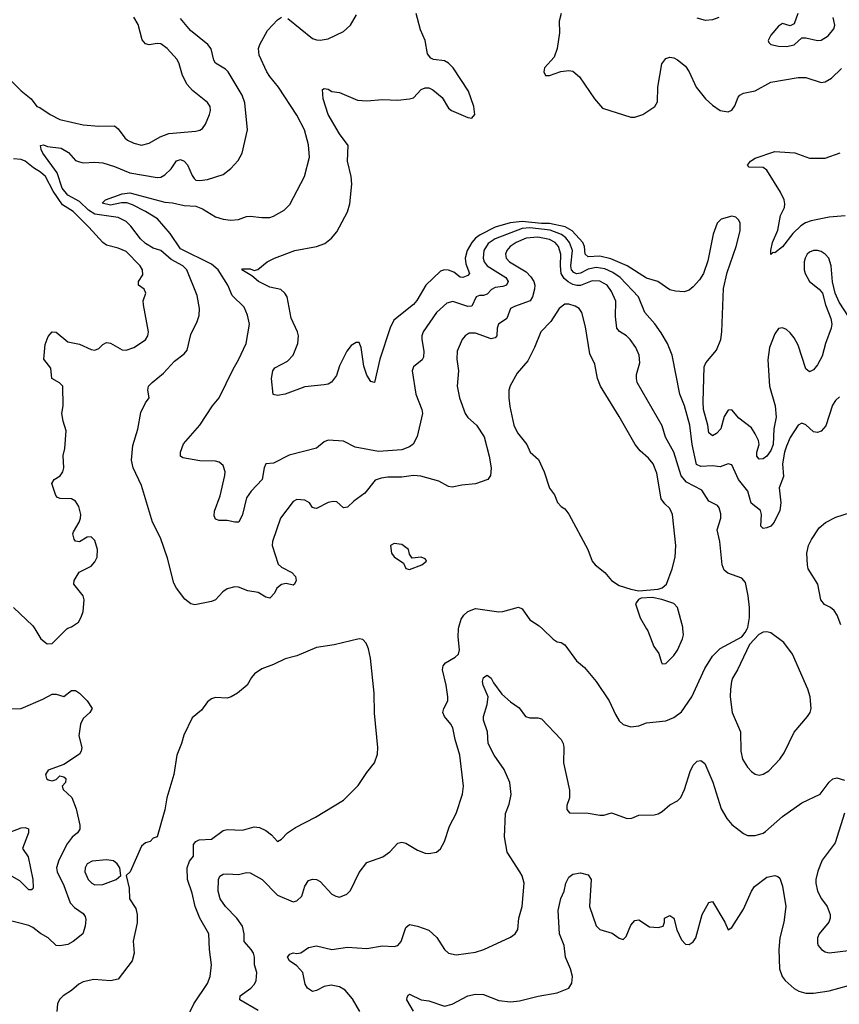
# Model space of a CAD drawing. Header units: inches. Extents: x 1552611 to 1694776, y 811966 to 917215.
# Tile 139 of 256: x 1593963 to 1598183, y 868067 to 873138. Entities that reach past the tile are written whole.
import ezdxf

# ---------------------------------------------------------------- set-up
doc = ezdxf.new("R2010")
doc.units = ezdxf.units.IN
doc.header["$MEASUREMENT"] = 0
doc.layers.add('B5896', color=7, linetype='Continuous')
doc.layers.add('B5897', color=7, linetype='Continuous')

msp = doc.modelspace()

# ---------------------------------------------------------------- linework, layer by layer
at = {"layer": 'B5896', "color": 5}
for points, elevation in [([(1594040, 870000), (1594071.3, 869950), (1594103.5, 869923.5), (1594130, 869924.7), (1594205.3, 870000)], 880), ([(1595190, 868035.6), (1595095.6, 868090), (1595097.7, 868110), (1595152.4, 868150), (1595170.9, 868170), (1595180.8, 868190), (1595183.2, 868230), (1595172, 868270), (1595171.2, 868310), (1595166.8, 868330), (1595155, 868350), (1595118.8, 868390), (1595118.5, 868430), (1595109.2, 868470), (1595080.2, 868510), (1595022.3, 868570), (1594994.9, 868610), (1594985.3, 868650), (1594986.6, 868710), (1594993.8, 868726.2), (1595010, 868736.9), (1595030, 868739.7), (1595090, 868736.2), (1595130, 868745.2), (1595150, 868744.6), (1595211.7, 868710), (1595290, 868628.9), (1595370, 868594.3), (1595390, 868599), (1595415.9, 868624.1), (1595430, 868675.5), (1595450, 868703.7), (1595470, 868712), (1595490, 868710.4), (1595510, 868699.5), (1595570, 868634.4), (1595590, 868623.1), (1595610, 868618.4), (1595646.2, 868633.8), (1595666.5, 868653.5), (1595710, 868744.9), (1595750, 868798), (1595832.9, 868827.1), (1595867.9, 868852.1), (1595910, 868896.3), (1595930, 868901.6), (1595950, 868897.6), (1596010, 868860.4), (1596050, 868846), (1596070, 868843.8), (1596108, 868850), (1596130, 868866.8), (1596150, 868904.7), (1596175.2, 868984.8), (1596209.7, 869050.3), (1596243, 869150), (1596248.2, 869190), (1596229.1, 869350), (1596204.5, 869430), (1596192.4, 869490), (1596182.8, 869510), (1596149.7, 869550), (1596141.7, 869570), (1596146.6, 869590), (1596166.3, 869630), (1596166.3, 869650), (1596159.1, 869710), (1596139.1, 869790), (1596142.6, 869810), (1596154.8, 869825.2), (1596204.7, 869855.3), (1596221.1, 869870), (1596227.6, 869892.4), (1596220.2, 869960.2), (1596222.4, 870000)], 860), ([(1596654.2, 870000), (1596710, 869946.8), (1596730, 869934), (1596750, 869930.7), (1596770, 869918.8), (1596830, 869836.3), (1596870, 869801.6), (1596930.4, 869730), (1596997.6, 869630), (1597030, 869558.8), (1597050, 869527.3), (1597070, 869508.4), (1597110, 869495.3), (1597150, 869500.3), (1597190, 869515.8), (1597290, 869526), (1597330, 869544.2), (1597370, 869573.7), (1597423.7, 869650), (1597490, 869796.4), (1597530, 869859.3), (1597570, 869899.5), (1597680.7, 869959.3), (1597698.7, 869981.3), (1597707.8, 870000)], 860), ([(1597190.5, 870000), (1597196.3, 869990), (1597227.7, 869910), (1597252.8, 869872.8), (1597266.6, 869826.6), (1597270, 869821), (1597290, 869822.8), (1597330, 869863), (1597350, 869890.5), (1597376, 869950), (1597379.7, 869970), (1597377.6, 870000)], 880), ([(1594820.7, 867990), (1594859.3, 868070), (1594930, 868174), (1594943.5, 868210), (1594950.9, 868270), (1594939.2, 868350), (1594936.4, 868430), (1594889.8, 868509.8), (1594865.3, 868570), (1594850, 868639), (1594827.1, 868710), (1594824.4, 868770), (1594836.6, 868803.4), (1594857.7, 868830), (1594857.3, 868890), (1594870, 868905.7), (1594885.8, 868914.2), (1594950, 868917.7), (1595010, 868962.3), (1595030, 868967.7), (1595110, 868964.4), (1595170, 868980.8), (1595197.8, 868977.8), (1595230, 868962), (1595259.3, 868939.3), (1595290, 868905.5), (1595310, 868918), (1595340.9, 868950), (1595382, 868978), (1595486, 869030), (1595630, 869118.4), (1595705.6, 869194.4), (1595750, 869261.6), (1595789.7, 869310.3), (1595804.2, 869355.8), (1595806.3, 869390), (1595790, 869566), (1595786.9, 869670), (1595768.2, 869850), (1595758, 869898), (1595746.3, 869926.3), (1595730, 869946), (1595710, 869949.4), (1595581.1, 869918.9), (1595490, 869905.1), (1595390, 869861.6), (1595330, 869847), (1595270, 869817), (1595210, 869794.5), (1595171.5, 869768.5), (1595155.5, 869750), (1595133, 869710), (1595084, 869670), (1595050.8, 869650), (1595030, 869644.2), (1594970, 869647), (1594950, 869640.9), (1594930, 869625.2), (1594898.3, 869581.7), (1594850, 869542.7), (1594807.3, 869452.7), (1594796.4, 869410), (1594772.4, 869350), (1594756.4, 869250), (1594719.5, 869130), (1594710, 869068), (1594671, 868930), (1594650, 868922), (1594634, 868906), (1594610, 868899), (1594590, 868882), (1594530.8, 868750), (1594511.3, 868730), (1594525.8, 868665.8), (1594527.4, 868610), (1594560.3, 868560.3), (1594566.7, 868530), (1594566.6, 868486.6), (1594547.6, 868392.4), (1594551.5, 868330), (1594541.5, 868290), (1594470, 868195.8), (1594430, 868188.2), (1594344.7, 868195.3), (1594290, 868182), (1594266.8, 868170), (1594230, 868138), (1594186, 868110), (1594168.1, 868091.9), (1594157.3, 868070), (1594153.4, 868030)], 880), ([(1595714.6, 868030), (1595675.8, 868095.8), (1595639, 868139), (1595610, 868156.5), (1595565.8, 868165.8), (1595530, 868159.4), (1595490, 868138.3), (1595470, 868133.5), (1595445.3, 868150), (1595432, 868170), (1595420.3, 868230), (1595390, 868264.4), (1595351.2, 868290), (1595341, 868310), (1595354.2, 868325.8), (1595370, 868331.7), (1595390, 868328.9), (1595410, 868332.4), (1595450, 868360.3), (1595490, 868368.8), (1595570, 868349.2), (1595650, 868361.1), (1595750, 868354), (1595830, 868367.2), (1595890, 868365), (1595910, 868369.2), (1595927.1, 868390), (1595950, 868462.8), (1595970, 868478.4), (1596010.7, 868470), (1596070, 868448.9), (1596110.9, 868410.9), (1596149.4, 868349.4), (1596170, 868330.3), (1596210, 868321.1), (1596310, 868335.8), (1596351.5, 868348.5), (1596490, 868413), (1596514.5, 868430), (1596528.1, 868451.9), (1596533.3, 868510), (1596549.8, 868570.2), (1596559.3, 868690), (1596549, 868729), (1596538, 868750), (1596472.1, 868850), (1596459.2, 868930), (1596464.1, 869050), (1596483, 869097), (1596492.5, 869147.5), (1596486, 869210), (1596456.2, 869276.2), (1596406.2, 869350), (1596375.4, 869410), (1596371, 869470), (1596349.8, 869530), (1596349.8, 869550), (1596369.3, 869610.7), (1596374.5, 869650), (1596349.1, 869710), (1596346.1, 869730), (1596350, 869750.3), (1596370, 869762.6), (1596390, 869746), (1596401.7, 869721.7), (1596444.7, 869664.7), (1596490, 869624.2), (1596534, 869594), (1596566.7, 869550), (1596590, 869541.5), (1596630, 869542), (1596650, 869536.4), (1596750.3, 869430), (1596760.9, 869410), (1596763.6, 869390), (1596762.7, 869310), (1596793, 869170), (1596793, 869130), (1596779.1, 869090), (1596779.1, 869070), (1596793.7, 869053.7), (1596890, 869052), (1596950, 869041.1), (1596970, 869041.3), (1597010, 869052.2), (1597090, 869024.6), (1597114.1, 869025.9), (1597150, 869040.7), (1597230, 869042.4), (1597250, 869048.4), (1597270, 869059.3), (1597310, 869094.9), (1597350, 869114.9), (1597367.4, 869132.6), (1597386.3, 869173.7), (1597414.9, 869265.1), (1597430, 869299.1), (1597450, 869319.1), (1597470, 869323), (1597490, 869307.3), (1597530.8, 869210.8), (1597574.3, 869074.3), (1597603.9, 869023.9), (1597630, 868993.1), (1597690, 868946.4), (1597710, 868937), (1597750, 868936), (1597790, 868949), (1597802.5, 868957.5), (1597890, 869033.7), (1597990, 869103.7), (1598084.5, 869150), (1598130, 869210.6), (1598150, 869228), (1598170, 869232.7), (1598210, 869220.5)], 840), ([(1593866.9, 869586.9), (1593970, 869590.3), (1594082.1, 869637.9), (1594130, 869664.6), (1594150, 869663.7), (1594190, 869652.7), (1594230, 869682.4), (1594250, 869683.7), (1594270.4, 869670), (1594310.4, 869630), (1594336.3, 869590), (1594323, 869570), (1594290, 869538.7), (1594276.2, 869510), (1594267.6, 869450), (1594282.4, 869390), (1594279.3, 869370), (1594270, 869356), (1594190, 869302.7), (1594110, 869272.3), (1594096, 869250), (1594101, 869230), (1594110, 869222.8), (1594130, 869218), (1594150, 869224.7), (1594170, 869242.8), (1594190, 869238.8), (1594201, 869230), (1594198.8, 869210), (1594181, 869190), (1594186.4, 869173.6), (1594231.5, 869131.5), (1594254.1, 869074.1), (1594272.3, 868990), (1594271.6, 868968.4), (1594260.3, 868950), (1594232.7, 868927.3), (1594206.6, 868893.4), (1594164.2, 868810), (1594152.7, 868770), (1594155, 868750), (1594190, 868679.3), (1594222.6, 868590), (1594244.7, 868564.7), (1594290, 868534.3), (1594299.5, 868519.5), (1594303.1, 868503.1), (1594300.5, 868470), (1594287.7, 868430), (1594237.3, 868390), (1594210, 868374.3), (1594170, 868367.3), (1594150, 868369.8), (1594109.1, 868409.1), (1594070, 868431.8), (1594030, 868462.5), (1594010, 868472.2), (1593890, 868503.9)], 860), ([(1598210, 869052), (1598161.9, 868898.1), (1598095.2, 868810), (1598072.8, 868752.8), (1598062.3, 868710), (1598061.1, 868690), (1598070.2, 868650), (1598090.9, 868610.9), (1598120.8, 868570), (1598136.2, 868530), (1598135.8, 868510), (1598128.9, 868490), (1598079.5, 868430), (1598070.4, 868410), (1598070, 868382), (1598073, 868370), (1598090.6, 868350), (1598110, 868337.6), (1598130, 868332), (1598230, 868343.6)], 840), ([(1593890, 868944.6), (1593970, 868975.8), (1593990, 868976.9), (1594008, 868970), (1594007.6, 868950), (1593976.5, 868870), (1594006.3, 868826.3), (1594030.1, 868710), (1594031.2, 868668.8), (1594030, 868662), (1594022.8, 868657.2), (1594010, 868656.9), (1593963.3, 868703.3), (1593899.3, 868739.3)], 840), ([(1595990, 868031.7), (1595955.8, 868090), (1595956.9, 868103.1), (1595963.9, 868116.1), (1595970, 868118.7), (1596030, 868090.3), (1596070, 868084.9), (1596150, 868058), (1596190, 868067.4), (1596269.3, 868110), (1596310, 868119.6), (1596350, 868118), (1596430, 868086.7), (1596490, 868078.9), (1596535.8, 868084.2), (1596631.9, 868108.1), (1596730, 868126), (1596789.7, 868150.3), (1596804.9, 868175.1), (1596809.7, 868210), (1596798.7, 868250), (1596773.1, 868310), (1596766.6, 868370), (1596741.5, 868430), (1596734.5, 868550), (1596748, 868612), (1596766, 868650), (1596774.5, 868690), (1596790, 868721), (1596810, 868737.3), (1596850, 868744.4), (1596890, 868734.4), (1596904.6, 868710), (1596897.2, 868570), (1596930, 868470.6), (1596950, 868452.9), (1597013.1, 868433.1), (1597050, 868407), (1597070, 868400.4), (1597084.4, 868415.6), (1597110, 868474), (1597130, 868499.1), (1597150, 868502.8), (1597206, 868466), (1597250, 868462), (1597275.3, 868470), (1597282, 868490), (1597282, 868510), (1597310, 868524), (1597330.3, 868510), (1597346.4, 868450), (1597370, 868399.1), (1597390, 868376.3), (1597410, 868375.5), (1597430, 868388), (1597443.6, 868410), (1597476.9, 868530), (1597510, 868592), (1597530, 868596), (1597593, 868490), (1597610, 868451.3), (1597630, 868462.8), (1597690, 868556.4), (1597730.9, 868650), (1597746.1, 868673.9), (1597810, 868722.4), (1597850, 868730.5), (1597865.8, 868725.8), (1597875.8, 868715.8), (1597890, 868676), (1597908, 868570), (1597897.1, 868490), (1597876.6, 868410), (1597870.9, 868350), (1597874.3, 868250), (1597889.2, 868210), (1597904.7, 868190), (1597950, 868148), (1597974.1, 868134.1), (1598010, 868123.6), (1598050, 868124.2), (1598130, 868137.1), (1598230, 868163.2)], 820)]:
    msp.add_lwpolyline(points, dxfattribs=dict(at, elevation=elevation))
for points, elevation in [([(1597810, 869985.6), (1597790, 869983.6), (1597768.5, 869971.5), (1597719.9, 869920.1), (1597659, 869790), (1597633.4, 869746.6), (1597627.1, 869730), (1597622.2, 869690), (1597620.7, 869650), (1597631.2, 869570), (1597674.3, 869470), (1597675.2, 869370), (1597684.9, 869330), (1597710, 869288.2), (1597730, 869266), (1597750, 869252.4), (1597770, 869246.7), (1597790, 869252), (1597819.6, 869270), (1597876.9, 869330), (1597898, 869362), (1597950.9, 869469.1), (1598018.4, 869550), (1598032.3, 869570), (1598038, 869590), (1598031.8, 869650), (1598020.5, 869690), (1597941.3, 869870), (1597897, 869930), (1597830, 869979.6)], 860), ([(1594410, 868811.5), (1594335.6, 868804.4), (1594310, 868791.1), (1594298.9, 868770), (1594298.3, 868750), (1594314.6, 868710), (1594334.4, 868690), (1594350, 868682.9), (1594390, 868683.5), (1594459, 868710), (1594484, 868730), (1594479, 868770), (1594465.2, 868790), (1594445.1, 868805.1)], 880)]:
    msp.add_lwpolyline(points, close=True, dxfattribs=dict(at, elevation=elevation))
at = {"layer": 'B5897', "color": 5}
for points, elevation in [([(1593870, 872873.2), (1593970.7, 872770.7), (1594021.6, 872730), (1594050, 872691), (1594066.1, 872686.1), (1594118.9, 872650), (1594170, 872623), (1594290, 872596.6), (1594370, 872590.1), (1594450, 872591.1), (1594470, 872575.6), (1594504.2, 872530), (1594518.1, 872518.1), (1594550, 872501.6), (1594590, 872492.4), (1594630, 872502), (1594685.8, 872534.2), (1594730, 872552.4), (1594870, 872564.2), (1594890, 872568.5), (1594903, 872577), (1594920.1, 872599.9), (1594940.5, 872650), (1594945.4, 872670), (1594942.6, 872690), (1594930, 872711.3), (1594853.1, 872773.1), (1594824.9, 872804.9), (1594800.3, 872850), (1594784.5, 872910), (1594773, 872933), (1594721.5, 872990), (1594690, 873012.8), (1594670, 873015.9), (1594630, 873008.5), (1594610, 873012.7), (1594593.5, 873033.5), (1594572.3, 873112.3), (1594550.6, 873150.6)], 880), ([(1597707.8, 870000), (1597711.8, 870008.2), (1597720.7, 870059.3), (1597720.7, 870110), (1597714, 870170), (1597699.8, 870239.8), (1597680.8, 870260.8), (1597607.9, 870287.9), (1597590, 870303.6), (1597579, 870330), (1597568.2, 870450), (1597554.2, 870510), (1597572.4, 870570), (1597572.2, 870592.2), (1597564.2, 870624.2), (1597555.1, 870635.1), (1597510, 870658.3), (1597474.5, 870714.5), (1597395.3, 870755.3), (1597368.9, 870788.9), (1597329.9, 870909.9), (1597287.9, 870987.9), (1597270, 871046), (1597142.4, 871270), (1597137.7, 871290), (1597138.9, 871310), (1597155.8, 871370), (1597152.9, 871410), (1597135.6, 871450), (1597106.4, 871490), (1597086.9, 871510), (1597051.2, 871531.2), (1597037.7, 871550), (1597031, 871610), (1597031.8, 871688.2), (1597010, 871737.8), (1596986.8, 871770), (1596950, 871791.7), (1596910, 871792.8), (1596850.6, 871769.4), (1596831.6, 871768.4), (1596810, 871773.7), (1596787.4, 871787.4), (1596765.6, 871805.6), (1596750.7, 871830.7), (1596746.4, 871870), (1596748.9, 871930), (1596737.4, 871970), (1596720.2, 871990), (1596690, 872006.3), (1596630, 872018.3), (1596570, 872012.9), (1596518.6, 871990), (1596487.5, 871970), (1596470.1, 871950), (1596463.5, 871930), (1596467.5, 871910), (1596485, 871890), (1596570, 871840.1), (1596594.2, 871814.2), (1596609, 871790), (1596614.8, 871770), (1596613.6, 871750), (1596602.7, 871710), (1596591, 871690), (1596510, 871661.6), (1596490.2, 871650), (1596470, 871599.2), (1596427.6, 871570), (1596421.7, 871550), (1596419.3, 871510), (1596410, 871498.8), (1596390, 871493.9), (1596310, 871522.9), (1596277, 871523), (1596257, 871510), (1596241.1, 871490), (1596214.3, 871430), (1596213.6, 871390), (1596221.3, 871330), (1596215.8, 871250), (1596226.7, 871190), (1596255.8, 871110), (1596270, 871088.9), (1596315.3, 871050), (1596354.5, 870990), (1596380.2, 870890), (1596390.2, 870830), (1596386.3, 870790), (1596372.2, 870770), (1596310, 870748), (1596239.6, 870740.4), (1596190, 870729.7), (1596170, 870733.7), (1596121, 870761), (1596027.2, 870787.2), (1595990, 870790.6), (1595930, 870782.4), (1595857.7, 870782.3), (1595823.1, 870776.9), (1595793.4, 870766.6), (1595740.2, 870699.8), (1595682.3, 870657.7), (1595650, 870627.3), (1595630, 870623.7), (1595595.3, 870655.3), (1595576.6, 870656.6), (1595550, 870651.1), (1595490, 870620.5), (1595481.3, 870621.3), (1595470, 870625.2), (1595454, 870650), (1595430, 870663.5), (1595390, 870666), (1595370, 870657.3), (1595305.4, 870570), (1595263.5, 870450), (1595262.7, 870430), (1595293.4, 870333.4), (1595310, 870318), (1595363, 870290), (1595382, 870270), (1595386.8, 870250), (1595378, 870230), (1595370, 870225.2), (1595334.7, 870234.7), (1595310, 870229.5), (1595286, 870210), (1595275.2, 870184.8), (1595250, 870159.3), (1595230, 870164.5), (1595190, 870188.3), (1595136.4, 870196.4), (1595090, 870215.1), (1595070, 870216.9), (1595030, 870207), (1595008.8, 870191.2), (1594970, 870149.5), (1594950, 870141.6), (1594864.2, 870124.2), (1594844, 870130), (1594813.3, 870153.3), (1594769.6, 870209.6), (1594756.1, 870236.1), (1594723.9, 870363.9), (1594687.8, 870470), (1594646.6, 870550), (1594590, 870739.3), (1594546.3, 870830), (1594538.4, 870870), (1594544.4, 870944.4), (1594570.7, 871029.3), (1594585.6, 871114.4), (1594610, 871164.7), (1594628.7, 871190), (1594622, 871230), (1594626.6, 871250), (1594644.2, 871270), (1594702.3, 871317.7), (1594760, 871380), (1594810, 871416.9), (1594824.2, 871435.8), (1594843.3, 871516.7), (1594877.1, 871582.9), (1594886.1, 871613.9), (1594889.1, 871650.9), (1594876.6, 871716.6), (1594823.7, 871850), (1594803.2, 871870), (1594742.6, 871902.6), (1594690, 871949.8), (1594650, 871961.1), (1594610, 871985.5), (1594583.8, 872010), (1594535, 872075), (1594510, 872098.5), (1594470, 872118.7), (1594350, 872135.9), (1594317.5, 872157.5), (1594270, 872201.6), (1594210, 872233.9), (1594181.5, 872270), (1594156.3, 872350), (1594082.3, 872450), (1594072.8, 872470), (1594069.9, 872490.1), (1594085.8, 872494.2), (1594105.4, 872485.4), (1594175.7, 872475.7), (1594214.2, 872454.2), (1594250, 872413.1), (1594270, 872405.2), (1594290, 872400.2), (1594350, 872404.2), (1594390, 872400.7), (1594450, 872382.3), (1594530, 872348.4), (1594670, 872324.6), (1594690, 872327.5), (1594710, 872338.4), (1594742.2, 872370), (1594770, 872410.2), (1594790, 872417.8), (1594810, 872408.4), (1594826.2, 872390), (1594850, 872334.9), (1594860.7, 872320.7), (1594870, 872311.8), (1594890, 872309.1), (1594930, 872314.3), (1595010, 872340.3), (1595048.9, 872371.1), (1595087.7, 872412.3), (1595108.8, 872451.2), (1595136.1, 872570), (1595122.5, 872710), (1595108.9, 872750), (1595036, 872870), (1595022.7, 872882.7), (1594970, 872914.7), (1594961.6, 872930), (1594947.6, 872987.6), (1594930.7, 873010), (1594842.5, 873082.5), (1594790, 873144)], 860), ([(1598184.1, 871195.9), (1598162.6, 871177.4), (1598147.6, 871152.4), (1598113.2, 871046.8), (1598090, 871018.3), (1598070, 871012.4), (1598050, 871014.7), (1598010, 871051.1), (1597990, 871059.7), (1597970, 871049.6), (1597930, 870985.7), (1597910, 870942), (1597901, 870910), (1597890.7, 870850), (1597895.4, 870784.6), (1597873.3, 870726.7), (1597881.3, 870650), (1597876.9, 870610), (1597847.7, 870550), (1597830.2, 870530), (1597810, 870520.3), (1597790, 870516.9), (1597778, 870530), (1597782, 870590), (1597777.3, 870610), (1597728.3, 870648.3), (1597712.1, 870710), (1597663.8, 870770), (1597630, 870844.7), (1597610, 870850.8), (1597570, 870834.6), (1597530, 870840.8), (1597470, 870836.1), (1597447.5, 870847.5), (1597425.7, 870950), (1597413.1, 871050), (1597385.4, 871150), (1597360.9, 871210), (1597322, 871410), (1597297.6, 871470), (1597265.5, 871525.5), (1597232.2, 871572.2), (1597181.8, 871630), (1597148.9, 871710), (1597055, 871810), (1597016.5, 871836.5), (1596975.2, 871855.2), (1596930, 871862.2), (1596890, 871852.7), (1596850, 871832.6), (1596830, 871829), (1596816.4, 871836.4), (1596803.7, 871850), (1596799.5, 871870), (1596808.4, 871950), (1596793.6, 871990), (1596775.1, 872015.1), (1596752.1, 872032.1), (1596693.1, 872053.1), (1596590, 872066.2), (1596550, 872062), (1596410.1, 872010), (1596375.4, 871984.6), (1596352.7, 871950), (1596348.6, 871910), (1596354.6, 871890), (1596370.1, 871870), (1596464.8, 871810), (1596476.8, 871790), (1596468.9, 871770), (1596450, 871763.2), (1596410, 871758.7), (1596391, 871749), (1596370, 871724.1), (1596350, 871717.4), (1596330, 871717.4), (1596313.4, 871710), (1596290, 871662), (1596270, 871660.8), (1596193.4, 871686.6), (1596161.3, 871678.7), (1596109.3, 871630), (1596040.2, 871530), (1596032.8, 871510), (1596032.6, 871490), (1596043.7, 871430), (1596040.9, 871399.1), (1596034.1, 871385.9), (1595989.4, 871350.6), (1595982.8, 871330), (1596001.6, 871210), (1596033.4, 871130), (1596036.2, 871110), (1596009.5, 870990.5), (1595988, 870952), (1595970, 870938.7), (1595930, 870923.4), (1595810, 870914), (1595690, 870936.3), (1595630, 870967.8), (1595550, 870972.3), (1595530, 870964), (1595490, 870931.2), (1595350, 870894.5), (1595270, 870854.2), (1595230, 870851.1), (1595221.1, 870830), (1595210.6, 870770), (1595154, 870710), (1595130, 870676), (1595110, 870589), (1595090.3, 870549.7), (1595070.5, 870549.5), (1595030, 870558.9), (1594990, 870558.4), (1594970, 870566), (1594963.3, 870583.3), (1594966.3, 870606.3), (1594995, 870685), (1595019.2, 870790), (1595019.9, 870810), (1595010, 870842.4), (1594990, 870859.2), (1594970, 870863.8), (1594890, 870866), (1594802, 870882), (1594789.7, 870889.7), (1594789.7, 870910), (1594805.8, 870954.2), (1594889.8, 871050), (1594955.6, 871150), (1594990, 871190.4), (1595061.3, 871338.7), (1595090, 871386.4), (1595127.8, 871470), (1595145.4, 871570), (1595135.6, 871615.6), (1595117.8, 871657.8), (1595057.1, 871717.1), (1595034.6, 871770), (1594985.3, 871850), (1594950, 871878.3), (1594790, 871957.7), (1594736.5, 872036.5), (1594672.3, 872112.3), (1594610, 872149.9), (1594543.8, 872183.8), (1594514.1, 872194.1), (1594486, 872194), (1594430, 872182.2), (1594387.6, 872192.4), (1594404, 872210), (1594490, 872240.6), (1594530, 872245.8), (1594710, 872197.8), (1594750, 872195), (1594810, 872180.6), (1594870, 872177.1), (1594903.8, 872163.8), (1594970, 872122), (1595010, 872110.1), (1595050, 872105.4), (1595090, 872109.2), (1595130, 872123.6), (1595150, 872125.8), (1595210, 872118.3), (1595250, 872119.5), (1595270, 872125.3), (1595323.7, 872156.3), (1595353.8, 872186.2), (1595428.9, 872331.1), (1595454.2, 872430), (1595450, 872494), (1595429.8, 872570), (1595390, 872645.6), (1595295.6, 872790), (1595250, 872845.7), (1595235.9, 872870), (1595195.4, 872955.4), (1595191.9, 872990), (1595198.6, 873010), (1595237.7, 873082.3), (1595290, 873137.6), (1595310, 873151.6)], 840), ([(1598230, 871609.6), (1598182.3, 871682.3), (1598160.6, 871730), (1598147.4, 871787.4), (1598141.3, 871870), (1598128.1, 871910), (1598110, 871931), (1598090, 871943.2), (1598070, 871948.5), (1598050, 871948.5), (1598030, 871940.9), (1598017.2, 871930), (1598006.1, 871910), (1598001.9, 871890), (1598002, 871850), (1598007.1, 871830), (1598030, 871790.2), (1598079.1, 871750), (1598096.2, 871730), (1598111.1, 871670), (1598139.7, 871599.7), (1598143.9, 871570), (1598141.2, 871550), (1598111.5, 871470), (1598095, 871405), (1598070, 871360.4), (1598050, 871334.8), (1598030, 871324.4), (1598010, 871340.5), (1597970, 871460.9), (1597950, 871499.4), (1597930, 871525.7), (1597910, 871542.9), (1597890, 871551.3), (1597870, 871546.6), (1597850, 871519.8), (1597822.6, 871450), (1597813.8, 871386.2), (1597822.5, 871250), (1597853, 871150), (1597858.3, 871090), (1597845.8, 871030), (1597842.7, 870950), (1597830, 870919.1), (1597810.1, 870889.9), (1597790, 870877), (1597770, 870874.6), (1597757.5, 870890), (1597758.1, 870910), (1597769.4, 870950), (1597767.2, 870970), (1597750, 871004.7), (1597730, 871035), (1597665.8, 871085.8), (1597630, 871128.3), (1597610, 871126.9), (1597590, 871093.6), (1597571.8, 871030), (1597550, 871006.1), (1597530, 870993.8), (1597510.6, 871010.6), (1597506.4, 871050), (1597484, 871130), (1597480.9, 871170), (1597487.1, 871350), (1597495.6, 871370), (1597550, 871436.2), (1597572.1, 871490), (1597577.7, 871530), (1597585.7, 871754.3), (1597604.5, 871835.5), (1597650.8, 871970), (1597672.8, 872050), (1597672.9, 872090), (1597665.4, 872105.4), (1597650, 872120.3), (1597630, 872125.7), (1597574.9, 872110), (1597554, 872090), (1597532.5, 872032.5), (1597504.9, 871895.1), (1597482.7, 871830), (1597462.1, 871797.9), (1597430, 871762.7), (1597410, 871744.8), (1597383.9, 871736.1), (1597339.5, 871739.5), (1597310, 871746.9), (1597248.9, 871788.9), (1597190, 871805.9), (1597090, 871870.6), (1597005.7, 871905.7), (1596950, 871919.8), (1596890, 871916.2), (1596874.9, 871930), (1596870.7, 871970), (1596861.5, 871990), (1596807.9, 872050), (1596771.5, 872071.5), (1596690, 872089), (1596650, 872087.9), (1596550, 872099.3), (1596487.6, 872092.4), (1596410, 872068.8), (1596333.8, 872030), (1596310, 872013.3), (1596290.1, 871990), (1596265.9, 871950), (1596256.4, 871910), (1596260.3, 871880.3), (1596278.8, 871830), (1596270, 871819.8), (1596244, 871810), (1596230, 871812.5), (1596197.8, 871837.8), (1596170, 871848.7), (1596150, 871849.9), (1596130, 871842.6), (1596054, 871770), (1596007.5, 871692.5), (1595990, 871671.5), (1595889.6, 871590.4), (1595869.6, 871550.4), (1595817.5, 871390), (1595790, 871269.4), (1595770, 871275.1), (1595750, 871306.6), (1595733.9, 871353.9), (1595721.6, 871450), (1595710, 871476), (1595695.1, 871475.1), (1595670, 871459.5), (1595646.5, 871430), (1595610, 871354.5), (1595594.2, 871305.8), (1595568.7, 871271.3), (1595550, 871261.4), (1595530, 871257.8), (1595430, 871247.4), (1595329.6, 871209.6), (1595290, 871202), (1595267, 871207), (1595259.8, 871290), (1595265.1, 871330), (1595275.6, 871344.4), (1595341.6, 871378.4), (1595371.3, 871410), (1595394.8, 871470), (1595397.3, 871510), (1595393.5, 871530), (1595360.9, 871600.9), (1595339.8, 871710), (1595328.4, 871730), (1595307.7, 871747.7), (1595250, 871761.1), (1595229.9, 871769.9), (1595192.8, 871790), (1595158.2, 871818.2), (1595105.6, 871850), (1595110, 871855.5), (1595150, 871854.3), (1595170, 871846.4), (1595188.1, 871851.9), (1595237.2, 871890), (1595274, 871910), (1595379, 871950), (1595490, 871969.2), (1595534, 871986), (1595568, 872012), (1595594.8, 872045.2), (1595650, 872147.7), (1595662.3, 872190), (1595672.6, 872290), (1595669.7, 872330), (1595650.9, 872410), (1595654.4, 872490), (1595610, 872550.8), (1595551.4, 872650), (1595525, 872730), (1595522.4, 872777.6), (1595530, 872784), (1595550, 872779.3), (1595570, 872768.2), (1595610, 872763.1), (1595702.7, 872722.7), (1595750, 872719.5), (1595830, 872726.4), (1595910, 872724), (1595970, 872730.8), (1595990, 872736), (1596030, 872778.8), (1596050, 872786.8), (1596070, 872786.8), (1596090, 872776), (1596137.3, 872737.3), (1596170, 872682.8), (1596186, 872670), (1596270, 872633.4), (1596290, 872630.8), (1596306, 872650), (1596301.3, 872690), (1596272.9, 872770), (1596195.1, 872890), (1596170, 872914.8), (1596150, 872926.3), (1596093.3, 872933.3), (1596079.5, 872939.5), (1596062.3, 872962.3), (1596049.6, 873030), (1596026.4, 873086.4), (1596004.7, 873170)], 820), ([(1595343.3, 873143.3), (1595470, 873041.6), (1595490, 873033.8), (1595510, 873032), (1595550, 873039.1), (1595630, 873077.3), (1595665.1, 873110), (1595696.8, 873163.2)], 840), ([(1596751.3, 873170), (1596740.2, 873130), (1596742.7, 873070), (1596730, 872989.2), (1596715.3, 872944.7), (1596665.5, 872890), (1596660.7, 872870), (1596670, 872851.3), (1596690, 872850.7), (1596749.6, 872870.4), (1596790, 872876.4), (1596810, 872872.4), (1596844.2, 872844.2), (1596922.4, 872730), (1596962.8, 872682.8), (1597110, 872635.2), (1597130, 872635.9), (1597171.5, 872650), (1597233.6, 872690), (1597245.9, 872714.1), (1597248.3, 872790), (1597269, 872911), (1597290, 872937.6), (1597310, 872944.2), (1597330, 872941.7), (1597350, 872931.8), (1597390, 872898), (1597409.4, 872869.4), (1597446.4, 872790), (1597494, 872730), (1597530, 872696.9), (1597568.4, 872670), (1597610, 872663.5), (1597630, 872671.7), (1597645.3, 872694.7), (1597661.7, 872738.3), (1597670.3, 872749.7), (1597690, 872760.1), (1597749.3, 872770.7), (1597830, 872816.2), (1597970, 872839.7), (1598010, 872840.6), (1598090, 872813.6), (1598110, 872817.3), (1598142.6, 872837.4), (1598194.2, 872885.8)], 820), ([(1597562, 873150), (1597530, 873137.3), (1597493.6, 873133.6), (1597450, 873145.4)], 820), ([(1597969.3, 873170), (1597950, 873116), (1597930, 873106.6), (1597890, 873118), (1597870, 873103.7), (1597830, 873058), (1597816.3, 873030), (1597819.8, 873019.8), (1597830.4, 873010.4), (1597870, 873000.9), (1597910, 872999.6), (1597950, 873007.9), (1597990, 873043.8), (1598010, 873043.6), (1598070, 873030.2), (1598090, 873032.4), (1598125.7, 873054.3), (1598153.7, 873090), (1598160.4, 873110), (1598150.8, 873150)], 840), ([(1594205.3, 870000), (1594210, 870004.7), (1594230, 870011.3), (1594264.7, 870035.3), (1594279.5, 870060.5), (1594289.4, 870090.6), (1594294, 870150), (1594289.2, 870170), (1594241.2, 870230), (1594243.7, 870250), (1594268.2, 870291.8), (1594330, 870323.6), (1594350, 870344.9), (1594361.5, 870370), (1594362.5, 870410), (1594350, 870455.6), (1594330, 870475.3), (1594310, 870472), (1594270, 870448.9), (1594250, 870453), (1594242.7, 870462.7), (1594236.8, 870490), (1594239.8, 870500.2), (1594269.6, 870550), (1594275.6, 870570), (1594276.9, 870590), (1594266.6, 870630), (1594250, 870657.6), (1594230, 870669.7), (1594171.6, 870671.6), (1594157, 870677), (1594148.2, 870688.2), (1594127.8, 870750), (1594139.3, 870770), (1594171, 870789), (1594185.1, 870810), (1594189.7, 870830), (1594186.6, 870893.4), (1594195.1, 870930), (1594201.2, 871021.2), (1594185.6, 871070), (1594179.6, 871110), (1594186.6, 871150), (1594185.2, 871250), (1594167.6, 871267.6), (1594127.6, 871290), (1594123.3, 871343.3), (1594087.1, 871390), (1594094.3, 871465.7), (1594110, 871506.8), (1594130, 871530.6), (1594150, 871528), (1594210, 871479.5), (1594270, 871467), (1594330, 871439.5), (1594350, 871435.8), (1594370, 871443.8), (1594390, 871465.5), (1594410, 871475.3), (1594430, 871471.8), (1594490, 871438.3), (1594510, 871435.6), (1594550, 871450.3), (1594610, 871489), (1594623.1, 871510), (1594626, 871530), (1594599.3, 871670), (1594598.9, 871690), (1594612.3, 871730), (1594604, 871750), (1594574, 871770), (1594573.6, 871773.6), (1594575.1, 871790), (1594595.8, 871824.2), (1594595.5, 871850), (1594582.3, 871870), (1594510, 871944.2), (1594470, 871961.1), (1594410, 871975.8), (1594390.7, 871990.7), (1594318.6, 872070), (1594237.4, 872150), (1594183.7, 872183.7), (1594134.6, 872254.6), (1594094.8, 872330), (1594070, 872353.3), (1594034.2, 872374.2), (1593990, 872408.9), (1593970, 872417.7), (1593930, 872420.7)], 880), ([(1598212.9, 872127.1), (1598130, 872120.3), (1598037.8, 872102.2), (1598008.3, 872091.7), (1597983.9, 872076.1), (1597942.7, 872037.3), (1597890, 871967.3), (1597850, 871936.9), (1597842, 871938), (1597830, 871929.2), (1597829.7, 871949.7), (1597839.1, 871990), (1597866.4, 872053.6), (1597880.1, 872130), (1597900.2, 872170), (1597902.7, 872190), (1597898.1, 872210), (1597879.3, 872250), (1597810, 872363.1), (1597790, 872376.4), (1597718, 872378), (1597709.5, 872389.5), (1597725.6, 872410), (1597750, 872425.3), (1597850, 872459.6), (1597952.8, 872452.8), (1598030, 872424.4), (1598110, 872424.4), (1598187.3, 872452.7)], 780), ([(1598190, 870020.9), (1598170.8, 870070.8), (1598155.3, 870095.3), (1598137, 870110), (1598105.6, 870125.6), (1598087.3, 870150), (1598072.7, 870230), (1598023.1, 870310), (1598018, 870330), (1598014.8, 870390), (1598023.5, 870430), (1598038.8, 870461.2), (1598078.8, 870521.2), (1598112.1, 870547.9), (1598164.9, 870575.1), (1598239.4, 870600.6)], 840), ([(1597377.6, 870000), (1597376.9, 870010), (1597349.6, 870110), (1597330, 870131.1), (1597268.3, 870151.7), (1597218.5, 870161.5), (1597161.6, 870158.4), (1597148.3, 870151.7), (1597134, 870130), (1597157.5, 870057.5), (1597190.5, 870000)], 880), ([(1593930.7, 870110), (1594030, 870016), (1594040, 870000)], 880), ([(1596222.4, 870000), (1596222.9, 870010), (1596235.5, 870050), (1596250, 870071.6), (1596270, 870090.2), (1596310, 870104.9), (1596430, 870088.9), (1596450.9, 870089.1), (1596530, 870112.7), (1596550, 870104), (1596590, 870047.3), (1596636.7, 870016.7), (1596654.2, 870000)], 860)]:
    msp.add_lwpolyline(points, dxfattribs=dict(at, elevation=elevation))
at = {"layer": 'B5897', "color": 5, "elevation": 880}
for points in [[(1596790, 871673.3), (1596770, 871672.3), (1596740.3, 871650), (1596697.2, 871582.8), (1596646, 871530), (1596614, 871450), (1596579.6, 871380.4), (1596523.4, 871316.6), (1596487.7, 871252.3), (1596481.3, 871230), (1596480.7, 871190), (1596485.7, 871145.7), (1596506.5, 871050), (1596526.5, 871010), (1596573.7, 870950), (1596590.3, 870910.3), (1596633, 870873), (1596662.4, 870810), (1596690, 870724.9), (1596715.5, 870690), (1596730.8, 870650.8), (1596751.3, 870630), (1596770, 870618.8), (1596790, 870590.7), (1596888.2, 870410), (1596910.5, 870350), (1596924.9, 870330), (1596975.5, 870290), (1597009.2, 870249.2), (1597050, 870223.6), (1597110, 870204.2), (1597150, 870197), (1597250, 870204.9), (1597270, 870211.6), (1597293.5, 870230), (1597322.8, 870310), (1597336.8, 870370), (1597340.3, 870430), (1597323.4, 870590), (1597310, 870620.4), (1597283.7, 870643.7), (1597265.6, 870670), (1597242.3, 870802.3), (1597223.9, 870850), (1597200, 870880), (1597157.4, 870917.4), (1597132.1, 870950), (1597050, 871094), (1596952.3, 871250), (1596937.7, 871290), (1596924, 871364), (1596897.5, 871417.5), (1596875.3, 871555.3), (1596856.9, 871630), (1596842.9, 871650), (1596823.3, 871663.3)], [(1595890, 870439.5), (1595871, 870430), (1595876.3, 870390), (1595890, 870370.8), (1595938.8, 870338.8), (1595951.6, 870311.6), (1595970, 870306.8), (1596033.2, 870330), (1596057.2, 870350), (1596055.1, 870355.1), (1596050, 870362), (1596030, 870369), (1595984, 870364), (1595970, 870386), (1595964, 870410), (1595930, 870434.5)]]:
    msp.add_lwpolyline(points, close=True, dxfattribs=at)

doc.saveas('drawing.dxf')
